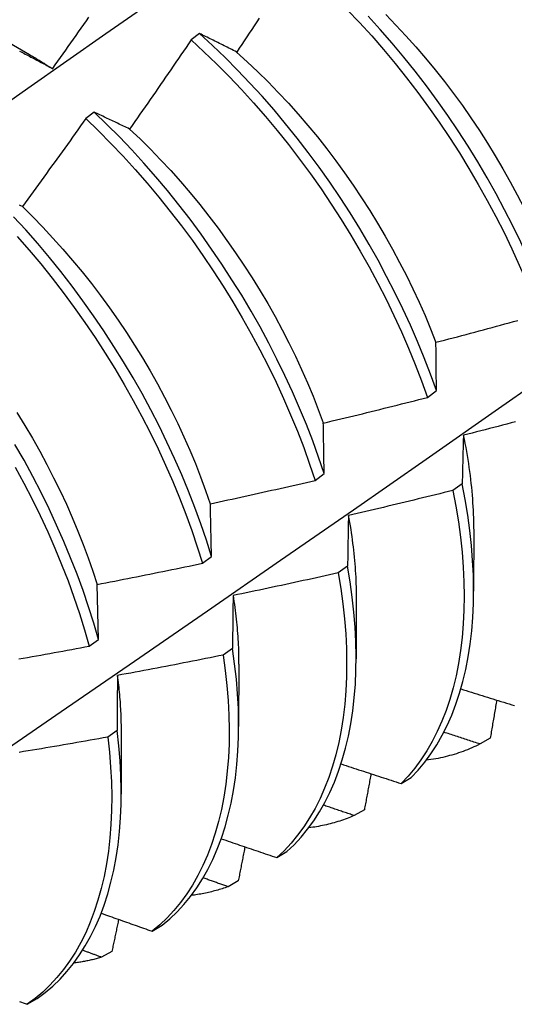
# Model space of a CAD drawing. Header units: inches. Extents: x 24 to 669, y 73 to 311.
# Tile 114 of 149: x 647.198 to 647.344, y 240.543 to 240.835. Entities that reach past the tile are written whole.
import ezdxf

# ---------------------------------------------------------------- set-up
doc = ezdxf.new("R2010")
doc.units = ezdxf.units.IN
doc.header["$MEASUREMENT"] = 0
doc.layers.add('Visible Edges(ANSI)', color=7, linetype='Continuous', lineweight=25)

msp = doc.modelspace()

# ---------------------------------------------------------------- linework, layer by layer
at = {"layer": 'Visible Edges(ANSI)'}
for p, q in [((647.18482, 240.8341), (647.20077, 240.82487)), ((647.25113, 240.83103), (647.24861, 240.82915)), ((647.21992, 240.80771), (647.21739, 240.80582)), ((647.31862, 240.72321), (647.3213, 240.7252)), ((647.28535, 240.69862), (647.28804, 240.70061)), ((647.32894, 240.69761), (647.3262, 240.69564)), ((647.33233, 240.68418), (647.33231, 240.66574)), ((647.25196, 240.67404), (647.25466, 240.67603)), ((647.29497, 240.67318), (647.29222, 240.67121)), ((647.22118, 240.65147), (647.22077, 240.66778)), ((647.29754, 240.66414), (647.29751, 240.6457)), ((647.21847, 240.64948), (647.22118, 240.65147)), ((647.26089, 240.6488), (647.25813, 240.64684)), ((647.26274, 240.6441), (647.26271, 240.62566)), ((647.22669, 240.62447), (647.22392, 240.62251)), ((647.22794, 240.62406), (647.22792, 240.60562)), ((647.33723, 240.6222), (647.33422, 240.62048)), ((647.31084, 240.60878), (647.31382, 240.61056)), ((647.29994, 240.60097), (647.29693, 240.59926)), ((647.274, 240.58682), (647.27699, 240.58859)), ((647.26258, 240.57989), (647.25956, 240.57819)), ((647.23707, 240.565), (647.24006, 240.56676)), ((647.22515, 240.55896), (647.22212, 240.55727)), ((647.20005, 240.54333), (647.20304, 240.54507))]:
    msp.add_line(p, q, dxfattribs=at)
at = {"layer": 'Visible Edges(ANSI)', "flags": 128}
for points in [[(647.17721, 240.79866), (647.20029, 240.81489), (647.22336, 240.83106), (647.24642, 240.84718), (647.26949, 240.86324), (647.29254, 240.87923), (647.3156, 240.89517)], [(647.20762, 240.82065), (647.2084, 240.82173), (647.20917, 240.82282), (647.20994, 240.8239), (647.21071, 240.82499), (647.21148, 240.82607), (647.21225, 240.82716), (647.21302, 240.82825), (647.21378, 240.82934), (647.21455, 240.83043), (647.21531, 240.83152), (647.21608, 240.83261), (647.21684, 240.8337), (647.2176, 240.83479), (647.21837, 240.83588)], [(647.2688, 240.83558), (647.26806, 240.83447), (647.26732, 240.83335), (647.26658, 240.83224), (647.26584, 240.83113), (647.26509, 240.83002), (647.26435, 240.8289), (647.26361, 240.82779), (647.26286, 240.82668), (647.26212, 240.82557)], [(647.29489, 240.83811), (647.29854, 240.83427), (647.30212, 240.83032), (647.30564, 240.82627), (647.30908, 240.82213), (647.31246, 240.81791), (647.31575, 240.8136), (647.31896, 240.80921), (647.32209, 240.80476), (647.32513, 240.80024), (647.32808, 240.79565), (647.33093, 240.79102), (647.33368, 240.78633), (647.33633, 240.7816), (647.33887, 240.77684), (647.34131, 240.77204), (647.34364, 240.76722), (647.34585, 240.76239), (647.34795, 240.75753), (647.34992, 240.75268), (647.35178, 240.74782)], [(647.35446, 240.74981), (647.35259, 240.75466), (647.3506, 240.75952), (647.3485, 240.76437), (647.34628, 240.76921), (647.34394, 240.77403), (647.3415, 240.77882), (647.33894, 240.78358), (647.33629, 240.78831), (647.33353, 240.79299), (647.33067, 240.79762), (647.32772, 240.8022), (647.32467, 240.80672), (647.32153, 240.81117), (647.31832, 240.81555), (647.31501, 240.81985), (647.31164, 240.82407), (647.30818, 240.8282), (647.30466, 240.83224), (647.30108, 240.83618)], [(647.30627, 240.83669), (647.3093, 240.83357), (647.31227, 240.83037), (647.3152, 240.82709), (647.31807, 240.82374), (647.32089, 240.82033), (647.32365, 240.81685), (647.32634, 240.8133), (647.32897, 240.8097), (647.33152, 240.80604), (647.33401, 240.80234), (647.33641, 240.79858), (647.33874, 240.79479), (647.34099, 240.79095), (647.34316, 240.78709), (647.34525, 240.78319), (647.34725, 240.77927), (647.34917, 240.77534), (647.35099, 240.77138), (647.35273, 240.76742), (647.35438, 240.76346)], [(647.26212, 240.82557), (647.26165, 240.82581), (647.26118, 240.82604), (647.26072, 240.82628), (647.26025, 240.82651), (647.25979, 240.82675), (647.25933, 240.82698), (647.25886, 240.82721), (647.2584, 240.82744), (647.25794, 240.82767), (647.25748, 240.8279), (647.25702, 240.82813), (647.25656, 240.82835), (647.25611, 240.82858), (647.25565, 240.82881), (647.25519, 240.82903), (647.25474, 240.82926), (647.25428, 240.82948), (647.25383, 240.8297), (647.25338, 240.82993), (647.25293, 240.83015), (647.25248, 240.83037), (647.25203, 240.83059), (647.25158, 240.83081), (647.25113, 240.83103)], [(647.3213, 240.7252), (647.31955, 240.73006), (647.31768, 240.73491), (647.31568, 240.73977), (647.31357, 240.74462), (647.31134, 240.74946), (647.309, 240.75427), (647.30655, 240.75907), (647.30399, 240.76383), (647.30133, 240.76855), (647.29856, 240.77323), (647.2957, 240.77786), (647.29274, 240.78243), (647.28969, 240.78695), (647.28655, 240.79139), (647.28332, 240.79577), (647.28002, 240.80007), (647.27663, 240.80428), (647.27318, 240.80841), (647.26965, 240.81244), (647.26606, 240.81637), (647.26241, 240.8202), (647.2587, 240.82393), (647.25494, 240.82754), (647.25113, 240.83103)], [(647.24861, 240.82915), (647.24786, 240.82804), (647.24711, 240.82693), (647.24636, 240.82583), (647.24561, 240.82472), (647.24486, 240.82362), (647.2441, 240.82251), (647.24335, 240.82141), (647.24259, 240.82031), (647.24184, 240.8192), (647.24108, 240.8181), (647.24032, 240.817), (647.23957, 240.8159), (647.23881, 240.8148), (647.23805, 240.8137), (647.23729, 240.8126), (647.23653, 240.8115), (647.23576, 240.81041), (647.235, 240.80931), (647.23424, 240.80821), (647.23347, 240.80712), (647.23271, 240.80602), (647.23194, 240.80493), (647.23117, 240.80383), (647.23041, 240.80274)], [(647.24861, 240.82915), (647.25241, 240.82565), (647.25617, 240.82203), (647.25988, 240.8183), (647.26353, 240.81446), (647.26711, 240.81052), (647.27063, 240.80648), (647.27408, 240.80234), (647.27746, 240.79812), (647.28076, 240.79382), (647.28398, 240.78944), (647.28711, 240.78499), (647.29016, 240.78047), (647.29311, 240.77589), (647.29596, 240.77125), (647.29872, 240.76657), (647.30138, 240.76185), (647.30393, 240.75708), (647.30637, 240.75229), (647.3087, 240.74747), (647.31092, 240.74263), (647.31303, 240.73778), (647.31501, 240.73293), (647.31688, 240.72807), (647.31862, 240.72321)], [(647.19782, 240.82584), (647.19824, 240.82562), (647.19866, 240.8254), (647.19908, 240.82519), (647.1995, 240.82497), (647.19992, 240.82475), (647.20034, 240.82453), (647.20076, 240.82431), (647.20119, 240.82408), (647.20161, 240.82386), (647.20204, 240.82364), (647.20246, 240.82341), (647.20289, 240.82319), (647.20331, 240.82296), (647.20374, 240.82273), (647.20417, 240.8225), (647.2046, 240.82228), (647.20503, 240.82205), (647.20546, 240.82182), (647.20589, 240.82158), (647.20632, 240.82135), (647.20676, 240.82112), (647.20719, 240.82088), (647.20762, 240.82065)], [(647.20076, 240.82481), (647.20105, 240.82464), (647.20134, 240.82447), (647.20162, 240.82431), (647.20191, 240.82414), (647.2022, 240.82397), (647.20248, 240.8238), (647.20277, 240.82363), (647.20305, 240.82345), (647.20334, 240.82328), (647.20363, 240.82311), (647.20391, 240.82293), (647.2042, 240.82276), (647.20448, 240.82258), (647.20477, 240.8224), (647.20505, 240.82223), (647.20534, 240.82205), (647.20562, 240.82187), (647.20591, 240.82169), (647.2062, 240.8215), (647.20648, 240.82132), (647.20677, 240.82114), (647.20705, 240.82096), (647.20733, 240.82077), (647.20762, 240.82059)], [(647.2621, 240.82552), (647.26525, 240.82267), (647.26837, 240.81974), (647.27144, 240.81671), (647.27446, 240.8136), (647.27744, 240.81041), (647.28036, 240.80714), (647.28323, 240.8038), (647.28605, 240.80038), (647.2888, 240.7969), (647.29148, 240.79335), (647.2941, 240.78974), (647.29665, 240.78608), (647.29913, 240.78237), (647.30154, 240.77861), (647.30388, 240.77481), (647.30613, 240.77097), (647.30831, 240.7671), (647.3104, 240.76321), (647.31241, 240.75929), (647.31434, 240.75535), (647.31618, 240.7514), (647.31792, 240.74745), (647.31958, 240.74348), (647.32114, 240.73952)], [(647.23041, 240.80274), (647.22996, 240.80296), (647.22951, 240.80317), (647.22907, 240.80338), (647.22863, 240.8036), (647.22818, 240.80381), (647.22774, 240.80402), (647.2273, 240.80423), (647.22686, 240.80444), (647.22642, 240.80465), (647.22598, 240.80486), (647.22554, 240.80507), (647.2251, 240.80528), (647.22467, 240.80549), (647.22423, 240.80569), (647.22379, 240.8059), (647.22336, 240.8061), (647.22293, 240.8063), (647.22249, 240.80651), (647.22206, 240.80671), (647.22163, 240.80691), (647.2212, 240.80711), (647.22077, 240.80731), (647.22034, 240.80751), (647.21992, 240.80771)], [(647.28804, 240.70061), (647.2864, 240.70545), (647.28464, 240.7103), (647.28276, 240.71516), (647.28076, 240.72002), (647.27864, 240.72487), (647.27641, 240.7297), (647.27406, 240.73452), (647.2716, 240.73931), (647.26904, 240.74407), (647.26637, 240.74879), (647.2636, 240.75346), (647.26073, 240.75809), (647.25776, 240.76266), (647.2547, 240.76717), (647.25156, 240.77161), (647.24833, 240.77599), (647.24502, 240.78028), (647.24163, 240.78449), (647.23817, 240.78861), (647.23464, 240.79264), (647.23105, 240.79656), (647.22739, 240.80039), (647.22368, 240.8041), (647.21992, 240.80771)], [(647.21739, 240.80582), (647.21662, 240.80473), (647.21585, 240.80364), (647.21508, 240.80255), (647.2143, 240.80146), (647.21353, 240.80037), (647.21275, 240.79928), (647.21198, 240.7982), (647.2112, 240.79711), (647.21042, 240.79602), (647.20964, 240.79494), (647.20886, 240.79385), (647.20808, 240.79277), (647.2073, 240.79169), (647.20652, 240.79061), (647.20574, 240.78952), (647.20496, 240.78844), (647.20417, 240.78736), (647.20339, 240.78628), (647.2026, 240.7852), (647.20181, 240.78412), (647.20103, 240.78305), (647.20024, 240.78197), (647.19945, 240.78089), (647.19866, 240.77982)], [(647.21739, 240.80582), (647.22115, 240.80221), (647.22486, 240.79848), (647.22851, 240.79465), (647.2321, 240.79071), (647.23563, 240.78668), (647.23908, 240.78255), (647.24246, 240.77834), (647.24577, 240.77404), (647.24899, 240.76966), (647.25213, 240.76521), (647.25518, 240.7607), (647.25814, 240.75612), (647.261, 240.75149), (647.26376, 240.74681), (647.26642, 240.74209), (647.26898, 240.73733), (647.27143, 240.73254), (647.27377, 240.72772), (647.276, 240.72288), (647.27811, 240.71803), (647.2801, 240.71317), (647.28197, 240.70832), (647.28372, 240.70346), (647.28535, 240.69862)], [(647.2304, 240.80273), (647.23351, 240.79979), (647.23658, 240.79676), (647.2396, 240.79365), (647.24257, 240.79045), (647.24549, 240.78717), (647.24836, 240.78382), (647.25117, 240.7804), (647.25392, 240.77691), (647.25661, 240.77336), (647.25924, 240.76975), (647.2618, 240.76609), (647.26429, 240.76238), (647.2667, 240.75862), (647.26905, 240.75483), (647.27131, 240.751), (647.27349, 240.74713), (647.27559, 240.74324), (647.27761, 240.73933), (647.27953, 240.7354), (647.28137, 240.73145), (647.28311, 240.7275), (647.28475, 240.72354), (647.2863, 240.71958), (647.28775, 240.71562)], [(647.19866, 240.77982), (647.19823, 240.78001), (647.19781, 240.78021)], [(647.19863, 240.77979), (647.2017, 240.77676), (647.20473, 240.77364), (647.2077, 240.77044), (647.21063, 240.76717), (647.2135, 240.76382), (647.21632, 240.7604), (647.21908, 240.75692), (647.22178, 240.75338), (647.22441, 240.74978), (647.22698, 240.74612), (647.22947, 240.74242), (647.23189, 240.73867), (647.23423, 240.73488), (647.23649, 240.73105), (647.23866, 240.72719), (647.24075, 240.7233), (647.24276, 240.71938), (647.24468, 240.71545), (647.24651, 240.7115), (647.24824, 240.70754), (647.24989, 240.70357), (647.25145, 240.69961), (647.25291, 240.69565), (647.25427, 240.69169)], [(647.25466, 240.67603), (647.25315, 240.68085), (647.2515, 240.6857), (647.24974, 240.69055), (647.24785, 240.69541), (647.24584, 240.70027), (647.24371, 240.70512), (647.24147, 240.70995), (647.23912, 240.71477), (647.23665, 240.71955), (647.23408, 240.72431), (647.23141, 240.72903), (647.22863, 240.7337), (647.22575, 240.73832), (647.22278, 240.74289), (647.21972, 240.7474), (647.21657, 240.75184), (647.21334, 240.7562), (647.21002, 240.76049), (647.20663, 240.7647), (647.20317, 240.76881), (647.19963, 240.77283), (647.19603, 240.77676)], [(647.19709, 240.77091), (647.20062, 240.76688), (647.20408, 240.76276), (647.20747, 240.75855), (647.21077, 240.75425), (647.214, 240.74988), (647.21715, 240.74544), (647.2202, 240.74093), (647.22316, 240.73636), (647.22603, 240.73173), (647.2288, 240.72705), (647.23147, 240.72233), (647.23403, 240.71757), (647.23649, 240.71278), (647.23884, 240.70797), (647.24107, 240.70313), (647.24319, 240.69828), (647.24518, 240.69342), (647.24706, 240.68857), (647.24882, 240.68371), (647.25046, 240.67887), (647.25196, 240.67404)], [(647.18841, 240.61517), (647.21014, 240.63008), (647.23184, 240.64501), (647.2535, 240.65995), (647.27511, 240.67492), (647.29669, 240.6899), (647.31823, 240.7049), (647.33972, 240.71991), (647.36118, 240.73493), (647.3826, 240.74996), (647.40398, 240.76501)], [(647.32115, 240.73953), (647.32243, 240.73986), (647.32371, 240.7402), (647.32499, 240.74053), (647.32627, 240.74087), (647.32755, 240.7412), (647.32883, 240.74154), (647.33011, 240.74188), (647.33139, 240.74222), (647.33266, 240.74256), (647.33394, 240.74291), (647.33522, 240.74325), (647.33649, 240.7436), (647.33777, 240.74394), (647.33904, 240.74429), (647.34032, 240.74464), (647.34159, 240.74499), (647.34287, 240.74534), (647.34414, 240.74569), (647.34542, 240.74604)], [(647.3213, 240.7252), (647.3213, 240.72581), (647.32129, 240.72642), (647.32128, 240.72703), (647.32127, 240.72763), (647.32127, 240.72824), (647.32126, 240.72884), (647.32125, 240.72944), (647.32125, 240.73005), (647.32124, 240.73065), (647.32123, 240.73125), (647.32123, 240.73185), (647.32122, 240.73244), (647.32121, 240.73304), (647.32121, 240.73363), (647.3212, 240.73423), (647.3212, 240.73482), (647.32119, 240.73541), (647.32119, 240.73601), (647.32118, 240.73659), (647.32117, 240.73718), (647.32117, 240.73777), (647.32116, 240.73836), (647.32116, 240.73894), (647.32115, 240.73953)], [(647.28779, 240.7156), (647.28907, 240.71591), (647.29036, 240.71621), (647.29165, 240.71652), (647.29294, 240.71683), (647.29422, 240.71714), (647.29551, 240.71745), (647.2968, 240.71776), (647.29808, 240.71807), (647.29937, 240.71838), (647.30066, 240.7187), (647.30194, 240.71901), (647.30323, 240.71933), (647.30451, 240.71965), (647.30579, 240.71997), (647.30708, 240.72029), (647.30836, 240.72061), (647.30965, 240.72093), (647.31093, 240.72125), (647.31221, 240.72158), (647.31349, 240.7219), (647.31478, 240.72223), (647.31606, 240.72256), (647.31734, 240.72288), (647.31862, 240.72321)], [(647.19702, 240.71871), (647.19936, 240.71492), (647.20162, 240.71108), (647.20379, 240.70722), (647.20589, 240.70332), (647.2079, 240.69941), (647.20983, 240.69547), (647.21167, 240.69152), (647.21341, 240.68756), (647.21507, 240.68359), (647.21664, 240.67963), (647.21811, 240.67567), (647.21948, 240.67171), (647.22075, 240.66778)], [(647.28804, 240.70061), (647.28803, 240.70124), (647.28802, 240.70188), (647.288, 240.70251), (647.28799, 240.70315), (647.28798, 240.70378), (647.28797, 240.70441), (647.28796, 240.70504), (647.28795, 240.70567), (647.28794, 240.7063), (647.28793, 240.70693), (647.28792, 240.70756), (647.28791, 240.70818), (647.2879, 240.70881), (647.28789, 240.70943), (647.28788, 240.71005), (647.28786, 240.71067), (647.28785, 240.71129), (647.28784, 240.71191), (647.28783, 240.71253), (647.28782, 240.71315), (647.28781, 240.71376), (647.28781, 240.71438), (647.2878, 240.71499), (647.28779, 240.7156)], [(647.3447, 240.71596), (647.34342, 240.71562), (647.34214, 240.71528), (647.34085, 240.71495), (647.33957, 240.71461), (647.33829, 240.71428), (647.33701, 240.71395), (647.33572, 240.71362), (647.33444, 240.71329), (647.33315, 240.71296), (647.33187, 240.71263), (647.33058, 240.71231), (647.3293, 240.71198)], [(647.3293, 240.71198), (647.32928, 240.71139), (647.32926, 240.71081), (647.32925, 240.71022), (647.32923, 240.70963), (647.32921, 240.70904), (647.3292, 240.70844), (647.32918, 240.70785), (647.32916, 240.70726), (647.32915, 240.70666), (647.32913, 240.70607), (647.32912, 240.70547), (647.3291, 240.70487), (647.32909, 240.70427), (647.32907, 240.70367), (647.32906, 240.70307), (647.32904, 240.70247), (647.32903, 240.70186), (647.32902, 240.70126), (647.329, 240.70065), (647.32899, 240.70005), (647.32898, 240.69944), (647.32896, 240.69883), (647.32895, 240.69822), (647.32894, 240.69761)], [(647.32926, 240.712), (647.32951, 240.71079), (647.32975, 240.70958), (647.32997, 240.70838), (647.33019, 240.70718), (647.33039, 240.70598), (647.33058, 240.70479), (647.33077, 240.7036), (647.33094, 240.70242), (647.3311, 240.70124), (647.33126, 240.70006), (647.3314, 240.69889), (647.33153, 240.69773), (647.33165, 240.69657), (647.33176, 240.69542), (647.33186, 240.69427), (647.33195, 240.69313), (647.33202, 240.69199), (647.33209, 240.69086), (647.33215, 240.68974), (647.3322, 240.68862), (647.33223, 240.68751), (647.33226, 240.6864), (647.33228, 240.6853), (647.33228, 240.68421)], [(647.22118, 240.65147), (647.21978, 240.65627), (647.21825, 240.6611), (647.2166, 240.66595), (647.21483, 240.6708), (647.21293, 240.67566), (647.21092, 240.68052), (647.20879, 240.68537), (647.20654, 240.6902), (647.20418, 240.69501), (647.20171, 240.6998), (647.19913, 240.70455), (647.19645, 240.70927)], [(647.19652, 240.70257), (647.19909, 240.69782), (647.20155, 240.69303), (647.2039, 240.68821), (647.20614, 240.68338), (647.20826, 240.67853), (647.21027, 240.67367), (647.21216, 240.66881), (647.21392, 240.66396), (647.21556, 240.65912), (647.21708, 240.65429), (647.21847, 240.64948)], [(647.25432, 240.69169), (647.25562, 240.69196), (647.25692, 240.69224), (647.25821, 240.69252), (647.25951, 240.6928), (647.2608, 240.69308), (647.2621, 240.69336), (647.26339, 240.69364), (647.26468, 240.69393), (647.26598, 240.69421), (647.26727, 240.6945), (647.26856, 240.69479), (647.26986, 240.69508), (647.27115, 240.69537), (647.27244, 240.69566), (647.27373, 240.69595), (647.27502, 240.69624), (647.27632, 240.69653), (647.27761, 240.69683), (647.2789, 240.69712), (647.28019, 240.69742), (647.28148, 240.69772), (647.28277, 240.69802), (647.28406, 240.69832), (647.28535, 240.69862)], [(647.3262, 240.69564), (647.32491, 240.69531), (647.32362, 240.69499), (647.32234, 240.69467), (647.32105, 240.69435), (647.31976, 240.69404), (647.31847, 240.69372), (647.31718, 240.6934), (647.3159, 240.69309), (647.31461, 240.69278), (647.31332, 240.69246), (647.31203, 240.69215), (647.31074, 240.69184), (647.30945, 240.69153), (647.30816, 240.69122), (647.30687, 240.69092), (647.30557, 240.69061), (647.30428, 240.69031), (647.30299, 240.69), (647.3017, 240.6897), (647.30041, 240.6894), (647.29911, 240.6891), (647.29782, 240.6888), (647.29653, 240.68851), (647.29523, 240.68821)], [(647.3262, 240.69564), (647.32707, 240.69098), (647.32781, 240.68637), (647.32842, 240.68182), (647.32889, 240.67733), (647.32923, 240.67292), (647.32943, 240.66857), (647.3295, 240.66431), (647.32943, 240.66013), (647.32923, 240.65605), (647.3289, 240.65205), (647.32843, 240.64816), (647.32783, 240.64438), (647.3271, 240.6407), (647.32624, 240.63714), (647.32525, 240.6337), (647.32414, 240.63038), (647.3229, 240.6272), (647.32153, 240.62414), (647.32004, 240.62122), (647.31843, 240.61844), (647.31671, 240.6158), (647.31486, 240.61331), (647.31291, 240.61096), (647.31084, 240.60878)], [(647.31382, 240.61056), (647.31587, 240.61276), (647.31782, 240.61511), (647.31965, 240.61761), (647.32137, 240.62026), (647.32297, 240.62305), (647.32445, 240.62599), (647.32581, 240.62905), (647.32704, 240.63225), (647.32815, 240.63558), (647.32913, 240.63903), (647.32998, 240.6426), (647.3307, 240.64628), (647.33129, 240.65007), (647.33174, 240.65397), (647.33207, 240.65797), (647.33225, 240.66207), (647.33231, 240.66625), (647.33223, 240.67052), (647.33202, 240.67487), (647.33167, 240.67929), (647.33119, 240.68378), (647.33057, 240.68834), (647.32982, 240.69295), (647.32894, 240.69761)], [(647.25466, 240.67603), (647.25465, 240.67669), (647.25463, 240.67735), (647.25462, 240.67802), (647.25461, 240.67868), (647.25459, 240.67934), (647.25458, 240.68), (647.25456, 240.68066), (647.25455, 240.68131), (647.25453, 240.68197), (647.25452, 240.68263), (647.2545, 240.68328), (647.25449, 240.68393), (647.25448, 240.68458), (647.25446, 240.68524), (647.25445, 240.68589), (647.25443, 240.68653), (647.25442, 240.68718), (647.25441, 240.68783), (647.25439, 240.68847), (647.25438, 240.68912), (647.25436, 240.68976), (647.25435, 240.6904), (647.25434, 240.69105), (647.25432, 240.69169)], [(647.29523, 240.68821), (647.29522, 240.6876), (647.29521, 240.68698), (647.29519, 240.68636), (647.29518, 240.68575), (647.29517, 240.68513), (647.29516, 240.68451), (647.29515, 240.68389), (647.29513, 240.68327), (647.29512, 240.68265), (647.29511, 240.68202), (647.2951, 240.6814), (647.29509, 240.68077), (647.29508, 240.68015), (647.29507, 240.67952), (647.29506, 240.67889), (647.29505, 240.67826), (647.29504, 240.67763), (647.29503, 240.677), (647.29502, 240.67636), (647.29501, 240.67573), (647.295, 240.6751), (647.29499, 240.67446), (647.29498, 240.67382), (647.29497, 240.67318)], [(647.29518, 240.68823), (647.29537, 240.68718), (647.29555, 240.68614), (647.29572, 240.68509), (647.29589, 240.68406), (647.29605, 240.68302), (647.2962, 240.68199), (647.29634, 240.68096), (647.29647, 240.67994), (647.2966, 240.67892), (647.29672, 240.6779), (647.29683, 240.67689), (647.29693, 240.67588), (647.29702, 240.67488), (647.29711, 240.67388), (647.29719, 240.67289), (647.29726, 240.6719), (647.29732, 240.67091), (647.29737, 240.66993), (647.29742, 240.66895), (647.29745, 240.66798), (647.29748, 240.66701), (647.2975, 240.66605), (647.29751, 240.6651), (647.29752, 240.66414)], [(647.22077, 240.66778), (647.22207, 240.66803), (647.22337, 240.66828), (647.22467, 240.66853), (647.22598, 240.66878), (647.22728, 240.66903), (647.22858, 240.66929), (647.22988, 240.66954), (647.23118, 240.6698), (647.23248, 240.67006), (647.23378, 240.67032), (647.23508, 240.67057), (647.23638, 240.67083), (647.23768, 240.6711), (647.23898, 240.67136), (647.24028, 240.67162), (647.24158, 240.67189), (647.24288, 240.67215), (647.24418, 240.67242), (647.24548, 240.67269), (647.24677, 240.67296), (647.24807, 240.67323), (647.24937, 240.6735), (647.25067, 240.67377), (647.25196, 240.67404)], [(647.27699, 240.58859), (647.27914, 240.59064), (647.28119, 240.59285), (647.28313, 240.59521), (647.28496, 240.59773), (647.28667, 240.60038), (647.28826, 240.60318), (647.28974, 240.60612), (647.29108, 240.6092), (647.29231, 240.61241), (647.29341, 240.61574), (647.29438, 240.6192), (647.29522, 240.62277), (647.29594, 240.62646), (647.29652, 240.63026), (647.29697, 240.63417), (647.29728, 240.63817), (647.29746, 240.64227), (647.29751, 240.64646), (647.29742, 240.65074), (647.2972, 240.65509), (647.29685, 240.65952), (647.29636, 240.66401), (647.29573, 240.66857), (647.29497, 240.67318)], [(647.29222, 240.67121), (647.29093, 240.67092), (647.28963, 240.67063), (647.28834, 240.67034), (647.28704, 240.67005), (647.28575, 240.66976), (647.28445, 240.66947), (647.28315, 240.66918), (647.28186, 240.6689), (647.28056, 240.66861), (647.27926, 240.66833), (647.27796, 240.66805), (647.27667, 240.66776), (647.27537, 240.66748), (647.27407, 240.66721), (647.27277, 240.66693), (647.27147, 240.66665), (647.27017, 240.66637), (647.26887, 240.6661), (647.26757, 240.66583), (647.26627, 240.66555), (647.26497, 240.66528), (647.26367, 240.66501), (647.26237, 240.66474), (647.26107, 240.66448)], [(647.29222, 240.67121), (647.29297, 240.6666), (647.29359, 240.66205), (647.29407, 240.65756), (647.29441, 240.65314), (647.29462, 240.64879), (647.2947, 240.64452), (647.29464, 240.64034), (647.29445, 240.63625), (647.29412, 240.63225), (647.29367, 240.62835), (647.29308, 240.62456), (647.29235, 240.62088), (647.2915, 240.61731), (647.29052, 240.61386), (647.28941, 240.61054), (647.28817, 240.60734), (647.28682, 240.60428), (647.28533, 240.60135), (647.28373, 240.59856), (647.28201, 240.59591), (647.28018, 240.59341), (647.27823, 240.59106), (647.27617, 240.58886), (647.274, 240.58682)], [(647.26107, 240.66448), (647.26106, 240.66384), (647.26105, 240.66319), (647.26104, 240.66255), (647.26103, 240.66191), (647.26102, 240.66126), (647.26101, 240.66061), (647.26101, 240.65997), (647.261, 240.65932), (647.26099, 240.65867), (647.26098, 240.65802), (647.26097, 240.65737), (647.26097, 240.65671), (647.26096, 240.65606), (647.26095, 240.65541), (647.26095, 240.65475), (647.26094, 240.65409), (647.26093, 240.65344), (647.26093, 240.65278), (647.26092, 240.65212), (647.26091, 240.65146), (647.26091, 240.6508), (647.2609, 240.65013), (647.2609, 240.64947), (647.26089, 240.6488)], [(647.26105, 240.66448), (647.26119, 240.6636), (647.26132, 240.66272), (647.26145, 240.66184), (647.26157, 240.66096), (647.26168, 240.66009), (647.26179, 240.65922), (647.26189, 240.65836), (647.26199, 240.65749), (647.26208, 240.65663), (647.26216, 240.65578), (647.26224, 240.65492), (647.26231, 240.65407), (647.26238, 240.65322), (647.26244, 240.65238), (647.26249, 240.65154), (647.26254, 240.6507), (647.26258, 240.64987), (647.26262, 240.64904), (647.26265, 240.64821), (647.26267, 240.64739), (647.26269, 240.64657), (647.2627, 240.64575), (647.26271, 240.64494), (647.26271, 240.64413)], [(647.19758, 240.64569), (647.19889, 240.64592), (647.20019, 240.64615), (647.2015, 240.64638), (647.20281, 240.64661), (647.20411, 240.64685), (647.20542, 240.64708), (647.20673, 240.64732), (647.20803, 240.64755), (647.20934, 240.64779), (647.21064, 240.64803), (647.21195, 240.64827), (647.21325, 240.64851), (647.21455, 240.64875), (647.21586, 240.64899), (647.21716, 240.64924), (647.21847, 240.64948)], [(647.24006, 240.56676), (647.24232, 240.56867), (647.24447, 240.57073), (647.24651, 240.57295), (647.24845, 240.57532), (647.25027, 240.57784), (647.25197, 240.58051), (647.25356, 240.58332), (647.25502, 240.58626), (647.25636, 240.58935), (647.25758, 240.59256), (647.25867, 240.5959), (647.25964, 240.59937), (647.26047, 240.60295), (647.26118, 240.60665), (647.26175, 240.61045), (647.26219, 240.61436), (647.2625, 240.61838), (647.26267, 240.62248), (647.26271, 240.62668), (647.26262, 240.63095), (647.26239, 240.63531), (647.26202, 240.63974), (647.26152, 240.64424), (647.26089, 240.6488)], [(647.25813, 240.64684), (647.25683, 240.64657), (647.25553, 240.64631), (647.25422, 240.64604), (647.25292, 240.64578), (647.25162, 240.64552), (647.25031, 240.64526), (647.24901, 240.64501), (647.2477, 240.64475), (647.2464, 240.64449), (647.2451, 240.64424), (647.24379, 240.64398), (647.24248, 240.64373), (647.24118, 240.64348), (647.23987, 240.64323), (647.23857, 240.64298), (647.23726, 240.64273), (647.23595, 240.64249), (647.23465, 240.64224), (647.23334, 240.64199), (647.23203, 240.64175), (647.23072, 240.64151), (647.22942, 240.64127), (647.22811, 240.64103), (647.2268, 240.64079)], [(647.25813, 240.64684), (647.25875, 240.64228), (647.25924, 240.63778), (647.2596, 240.63336), (647.25982, 240.62901), (647.2599, 240.62473), (647.25985, 240.62055), (647.25967, 240.61645), (647.25935, 240.61244), (647.2589, 240.60854), (647.25832, 240.60474), (647.2576, 240.60105), (647.25676, 240.59748), (647.25578, 240.59402), (647.25468, 240.59069), (647.25345, 240.58749), (647.2521, 240.58442), (647.25063, 240.58148), (647.24903, 240.57868), (647.24732, 240.57603), (647.24549, 240.57352), (647.24355, 240.57116), (647.2415, 240.56895), (647.23934, 240.5669), (647.23707, 240.565)], [(647.2268, 240.64079), (647.22679, 240.64012), (647.22679, 240.63945), (647.22678, 240.63878), (647.22678, 240.63811), (647.22677, 240.63744), (647.22677, 240.63676), (647.22676, 240.63609), (647.22676, 240.63542), (647.22675, 240.63474), (647.22675, 240.63406), (647.22674, 240.63338), (647.22674, 240.6327), (647.22673, 240.63202), (647.22673, 240.63134), (647.22672, 240.63066), (647.22672, 240.62998), (647.22672, 240.62929), (647.22671, 240.62861), (647.22671, 240.62792), (647.2267, 240.62723), (647.2267, 240.62654), (647.2267, 240.62585), (647.22669, 240.62516), (647.22669, 240.62447)], [(647.22676, 240.64082), (647.22686, 240.6401), (647.22694, 240.63938), (647.22703, 240.63866), (647.22711, 240.63795), (647.22719, 240.63723), (647.22726, 240.63652), (647.22733, 240.63581), (647.22739, 240.63511), (647.22745, 240.6344), (647.22751, 240.6337), (647.22756, 240.633), (647.22761, 240.6323), (647.22765, 240.6316), (647.22769, 240.63091), (647.22773, 240.63022), (647.22776, 240.62953), (647.22779, 240.62884), (647.22782, 240.62816), (647.22784, 240.62748), (647.22785, 240.6268), (647.22787, 240.62612), (647.22787, 240.62544), (647.22788, 240.62477), (647.22788, 240.6241)], [(647.32851, 240.6368), (647.3293, 240.63655), (647.3301, 240.6363), (647.33089, 240.63605), (647.33168, 240.6358), (647.33248, 240.63555), (647.33327, 240.6353), (647.33406, 240.63506), (647.33486, 240.63481), (647.33565, 240.63456), (647.33645, 240.63431), (647.33724, 240.63407), (647.33803, 240.63382), (647.33883, 240.63357), (647.33963, 240.63333), (647.34042, 240.63308), (647.34122, 240.63283), (647.34201, 240.63259), (647.34281, 240.63234), (647.3436, 240.63209), (647.3444, 240.63185)], [(647.33915, 240.63347), (647.33907, 240.633), (647.33899, 240.63253), (647.33891, 240.63206), (647.33883, 240.6316), (647.33875, 240.63113), (647.33867, 240.63066), (647.33859, 240.63019), (647.33852, 240.62972), (647.33844, 240.62925), (647.33836, 240.62878), (647.33828, 240.62831), (647.33819, 240.62784), (647.33811, 240.62737), (647.33803, 240.6269), (647.33795, 240.62643), (647.33787, 240.62596), (647.33779, 240.62549), (647.33771, 240.62502), (647.33763, 240.62455), (647.33755, 240.62408), (647.33747, 240.62361), (647.33739, 240.62314), (647.33731, 240.62267), (647.33723, 240.6222)], [(647.22392, 240.62251), (647.22261, 240.62227), (647.2213, 240.62204), (647.21999, 240.6218), (647.21868, 240.62157), (647.21737, 240.62134), (647.21606, 240.62111), (647.21475, 240.62088), (647.21344, 240.62065), (647.21213, 240.62042), (647.21082, 240.6202), (647.20951, 240.61997), (647.20819, 240.61975), (647.20688, 240.61952), (647.20557, 240.6193), (647.20426, 240.61908), (647.20294, 240.61886), (647.20163, 240.61864), (647.20032, 240.61843), (647.199, 240.61821), (647.19769, 240.618)], [(647.22392, 240.62251), (647.22442, 240.61801), (647.22478, 240.61358), (647.22501, 240.60922), (647.2251, 240.60495), (647.22506, 240.60075), (647.22488, 240.59665), (647.22457, 240.59264), (647.22413, 240.58873), (647.22355, 240.58493), (647.22285, 240.58123), (647.22201, 240.57765), (647.22104, 240.57419), (647.21995, 240.57085), (647.21873, 240.56764), (647.21739, 240.56456), (647.21592, 240.56161), (647.21433, 240.5588), (647.21263, 240.55614), (647.21081, 240.55362), (647.20887, 240.55125), (647.20682, 240.54904), (647.20467, 240.54697), (647.20241, 240.54507), (647.20005, 240.54333)], [(647.20304, 240.54507), (647.2054, 240.54683), (647.20765, 240.54874), (647.2098, 240.55082), (647.21183, 240.55305), (647.21376, 240.55543), (647.21557, 240.55796), (647.21727, 240.56063), (647.21885, 240.56345), (647.2203, 240.5664), (647.22164, 240.56949), (647.22285, 240.57272), (647.22393, 240.57607), (647.22489, 240.57954), (647.22572, 240.58313), (647.22642, 240.58683), (647.22698, 240.59064), (647.22741, 240.59456), (647.22771, 240.59858), (647.22788, 240.60269), (647.22791, 240.60689), (647.22781, 240.61117), (647.22757, 240.61553), (647.2272, 240.61997), (647.22669, 240.62447)], [(647.33422, 240.62048), (647.33377, 240.62063), (647.33332, 240.62077), (647.33287, 240.62092), (647.33242, 240.62106), (647.33197, 240.62121), (647.33152, 240.62135), (647.33107, 240.6215), (647.33063, 240.62164), (647.33018, 240.62179), (647.32973, 240.62193), (647.32928, 240.62208), (647.32883, 240.62222), (647.32838, 240.62237), (647.32794, 240.62252), (647.32749, 240.62266), (647.32704, 240.62281), (647.32659, 240.62295), (647.32614, 240.6231), (647.3257, 240.62325), (647.32525, 240.62339), (647.3248, 240.62354), (647.32435, 240.62369), (647.32391, 240.62383), (647.32346, 240.62398)], [(647.33422, 240.62048), (647.3336, 240.62017), (647.33299, 240.61988), (647.33237, 240.61959), (647.33174, 240.61931), (647.33111, 240.61904), (647.33047, 240.61877), (647.32983, 240.61852), (647.32919, 240.61828), (647.32853, 240.61805), (647.32788, 240.61782), (647.32722, 240.61761), (647.32656, 240.6174), (647.32589, 240.6172), (647.32521, 240.61702), (647.32454, 240.61684), (647.32385, 240.61667), (647.32317, 240.61651), (647.32248, 240.61636), (647.32178, 240.61622), (647.32108, 240.61609), (647.32038, 240.61597), (647.31967, 240.61586), (647.31896, 240.61576), (647.31825, 240.61566)], [(647.29304, 240.61456), (647.29378, 240.61431), (647.29452, 240.61407), (647.29526, 240.61383), (647.296, 240.61359), (647.29674, 240.61334), (647.29748, 240.6131), (647.29822, 240.61286), (647.29896, 240.61262), (647.2997, 240.61238), (647.30044, 240.61214), (647.30119, 240.61189), (647.30193, 240.61165), (647.30267, 240.61141), (647.30341, 240.61117), (647.30415, 240.61093), (647.3049, 240.61069), (647.30564, 240.61045), (647.30638, 240.61021), (647.30713, 240.60997), (647.30787, 240.60973), (647.30861, 240.60949), (647.30936, 240.60925), (647.3101, 240.60901), (647.31084, 240.60878)], [(647.3019, 240.61166), (647.30182, 240.61122), (647.30174, 240.61077), (647.30166, 240.61033), (647.30158, 240.60988), (647.3015, 240.60944), (647.30142, 240.60899), (647.30134, 240.60855), (647.30125, 240.6081), (647.30117, 240.60766), (647.30109, 240.60721), (647.30101, 240.60676), (647.30093, 240.60632), (647.30085, 240.60587), (647.30077, 240.60543), (647.30068, 240.60498), (647.3006, 240.60454), (647.30052, 240.60409), (647.30044, 240.60365), (647.30036, 240.6032), (647.30027, 240.60275), (647.30019, 240.60231), (647.30011, 240.60186), (647.30003, 240.60142), (647.29994, 240.60097)], [(647.29693, 240.59926), (647.29655, 240.59939), (647.29617, 240.59952), (647.29579, 240.59965), (647.29541, 240.59978), (647.29503, 240.5999), (647.29465, 240.60003), (647.29427, 240.60016), (647.29389, 240.60029), (647.29351, 240.60042), (647.29313, 240.60055), (647.29275, 240.60068), (647.29237, 240.6008), (647.29199, 240.60093), (647.29161, 240.60106), (647.29123, 240.60119), (647.29085, 240.60132), (647.29047, 240.60145), (647.29009, 240.60158), (647.28971, 240.60171), (647.28933, 240.60184), (647.28895, 240.60197), (647.28857, 240.6021), (647.28819, 240.60223), (647.28781, 240.60236)], [(647.29693, 240.59926), (647.2964, 240.59904), (647.29587, 240.59882), (647.29534, 240.5986), (647.29481, 240.5984), (647.29427, 240.5982), (647.29373, 240.598), (647.29318, 240.59782), (647.29263, 240.59763), (647.29208, 240.59746), (647.29153, 240.59729), (647.29097, 240.59713), (647.29041, 240.59698), (647.28984, 240.59683), (647.28928, 240.59669), (647.28871, 240.59655), (647.28813, 240.59642), (647.28756, 240.5963), (647.28698, 240.59618), (647.2864, 240.59607), (647.28581, 240.59597), (647.28523, 240.59587), (647.28464, 240.59578), (647.28404, 240.5957), (647.28345, 240.59562)], [(647.25752, 240.5924), (647.25821, 240.59216), (647.25889, 240.59193), (647.25958, 240.5917), (647.26026, 240.59146), (647.26095, 240.59123), (647.26163, 240.59099), (647.26232, 240.59076), (647.263, 240.59053), (647.26369, 240.5903), (647.26438, 240.59006), (647.26506, 240.58983), (647.26575, 240.5896), (647.26644, 240.58937), (647.26712, 240.58913), (647.26781, 240.5889), (647.2685, 240.58867), (647.26919, 240.58844), (647.26987, 240.58821), (647.27056, 240.58797), (647.27125, 240.58774), (647.27194, 240.58751), (647.27263, 240.58728), (647.27332, 240.58705), (647.274, 240.58682)], [(647.26456, 240.59), (647.26448, 240.58958), (647.2644, 240.58916), (647.26432, 240.58874), (647.26424, 240.58832), (647.26415, 240.58789), (647.26407, 240.58747), (647.26399, 240.58705), (647.26391, 240.58663), (647.26383, 240.58621), (647.26374, 240.58579), (647.26366, 240.58537), (647.26358, 240.58495), (647.2635, 240.58452), (647.26341, 240.5841), (647.26333, 240.58368), (647.26325, 240.58326), (647.26317, 240.58284), (647.26308, 240.58242), (647.263, 240.582), (647.26292, 240.58157), (647.26283, 240.58115), (647.26275, 240.58073), (647.26267, 240.58031), (647.26258, 240.57989)], [(647.25956, 240.57819), (647.25925, 240.5783), (647.25894, 240.57841), (647.25863, 240.57852), (647.25832, 240.57863), (647.25802, 240.57874), (647.25771, 240.57884), (647.2574, 240.57895), (647.25709, 240.57906), (647.25678, 240.57917), (647.25647, 240.57928), (647.25616, 240.57939), (647.25585, 240.5795), (647.25554, 240.57961), (647.25524, 240.57972), (647.25493, 240.57983), (647.25462, 240.57994), (647.25431, 240.58004), (647.254, 240.58015), (647.25369, 240.58026), (647.25338, 240.58037), (647.25308, 240.58048), (647.25277, 240.58059), (647.25246, 240.5807), (647.25215, 240.58081)], [(647.25956, 240.57819), (647.25913, 240.57804), (647.25869, 240.57788), (647.25826, 240.57774), (647.25782, 240.57759), (647.25738, 240.57745), (647.25694, 240.57732), (647.25649, 240.57718), (647.25605, 240.57706), (647.2556, 240.57693), (647.25515, 240.57682), (647.2547, 240.5767), (647.25424, 240.57659), (647.25379, 240.57648), (647.25333, 240.57638), (647.25287, 240.57628), (647.25241, 240.57619), (647.25194, 240.5761), (647.25148, 240.57601), (647.25101, 240.57593), (647.25054, 240.57585), (647.25007, 240.57578), (647.2496, 240.57571), (647.24912, 240.57565), (647.24865, 240.57559)], [(647.22197, 240.57032), (647.22259, 240.5701), (647.22322, 240.56987), (647.22385, 240.56965), (647.22448, 240.56943), (647.22511, 240.56921), (647.22573, 240.56898), (647.22636, 240.56876), (647.22699, 240.56854), (647.22762, 240.56832), (647.22825, 240.5681), (647.22888, 240.56787), (647.22951, 240.56765), (647.23014, 240.56743), (647.23077, 240.56721), (647.2314, 240.56699), (647.23203, 240.56677), (647.23266, 240.56655), (647.23329, 240.56633), (647.23392, 240.5661), (647.23455, 240.56588), (647.23518, 240.56566), (647.23581, 240.56544), (647.23644, 240.56522), (647.23707, 240.565)], [(647.22714, 240.56849), (647.22705, 240.56809), (647.22697, 240.56769), (647.22689, 240.5673), (647.22681, 240.5669), (647.22673, 240.5665), (647.22664, 240.56611), (647.22656, 240.56571), (647.22648, 240.56531), (647.2264, 240.56491), (647.22631, 240.56452), (647.22623, 240.56412), (647.22615, 240.56372), (647.22606, 240.56333), (647.22598, 240.56293), (647.2259, 240.56253), (647.22581, 240.56213), (647.22573, 240.56174), (647.22565, 240.56134), (647.22556, 240.56094), (647.22548, 240.56055), (647.2254, 240.56015), (647.22531, 240.55975), (647.22523, 240.55935), (647.22515, 240.55896)], [(647.22212, 240.55727), (647.22188, 240.55736), (647.22165, 240.55744), (647.22141, 240.55753), (647.22118, 240.55762), (647.22094, 240.5577), (647.22071, 240.55779), (647.22047, 240.55787), (647.22024, 240.55796), (647.22, 240.55805), (647.21977, 240.55813), (647.21953, 240.55822), (647.2193, 240.55831), (647.21906, 240.55839), (647.21883, 240.55848), (647.21859, 240.55856), (647.21836, 240.55865), (647.21812, 240.55874), (647.21789, 240.55882), (647.21765, 240.55891), (647.21742, 240.559), (647.21718, 240.55908), (647.21695, 240.55917), (647.21671, 240.55926), (647.21648, 240.55934)], [(647.22212, 240.55727), (647.22179, 240.55717), (647.22145, 240.55708), (647.22112, 240.55698), (647.22078, 240.55689), (647.22045, 240.5568), (647.22011, 240.55671), (647.21977, 240.55663), (647.21943, 240.55655), (647.21909, 240.55647), (647.21875, 240.55639), (647.2184, 240.55631), (647.21806, 240.55624), (647.21771, 240.55617), (647.21737, 240.5561), (647.21702, 240.55604), (647.21667, 240.55597), (647.21632, 240.55591), (647.21597, 240.55585), (647.21562, 240.55579), (647.21527, 240.55574), (647.21492, 240.55569), (647.21456, 240.55564), (647.21421, 240.55559), (647.21385, 240.55555)], [(647.19776, 240.54416), (647.19834, 240.54395), (647.19891, 240.54374), (647.19948, 240.54353), (647.20005, 240.54333)]]:
    msp.add_lwpolyline(points, dxfattribs=at)
at = {"layer": 'Visible Edges(ANSI)'}
for centre, major_axis, start_param, end_param in [((647.34989, 240.8089), (0.08271, -0.14363), 5.847071, 9.934273), ((647.34989, 240.8089), (0.07761, -0.13476), 0, 3.141593), ((647.34942, 240.80862), (-0.07761, 0.13476), 2.782688, 6.718054)]:
    msp.add_ellipse(centre, major_axis=major_axis, ratio=0.578093, start_param=start_param, end_param=end_param, dxfattribs=at)

doc.saveas('drawing.dxf')
